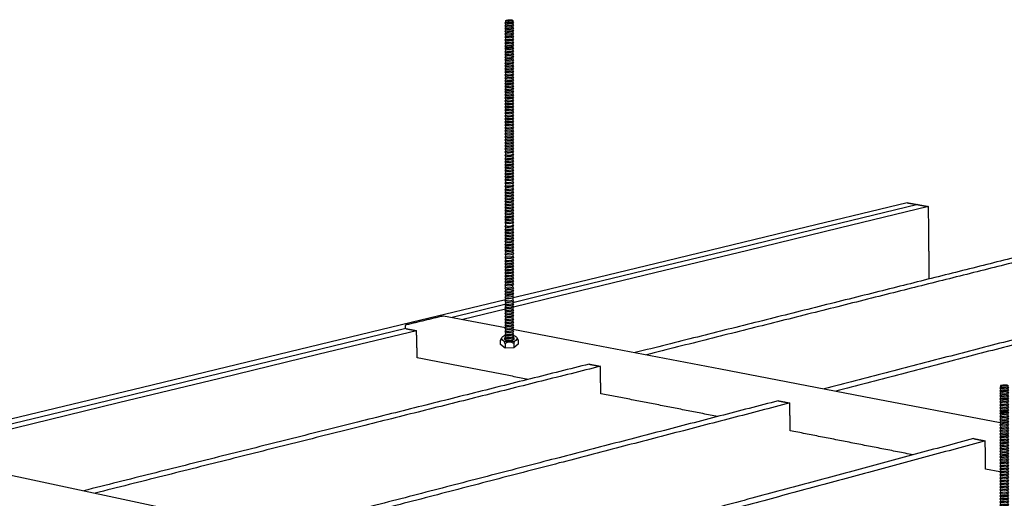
# Model space of a CAD drawing. Header units: millimetres. Extents: x 2538 to 24562, y 4449 to 23795.
# Tile 175 of 256: x 22431 to 22906, y 6808 to 7038. Entities that reach past the tile are written whole.
import ezdxf

# ---------------------------------------------------------------- set-up
doc = ezdxf.new("R2010")
doc.units = ezdxf.units.MM
doc.layers.add('_HD_tornillo', color=30, linetype='Continuous')
doc.layers.add('Make2D$Visible$Curves', color=7, linetype='Continuous', true_color=0x000000)

# ---------------------------------------------------------------- blocks, each defined once
blk = doc.blocks.new('varilla roscada ISO')
for p, q in [((1059.91, -963.58), (1059.82, -963.69)), ((1059.82, -963.69), (1059.91, -963.79)), ((1059.91, -963.9), (1059.82, -964.02)), ((1059.82, -964.02), (1059.91, -964.11)), ((1059.91, -963.45), (1059.91, -963.58)), ((1059.91, -963.78), (1059.91, -963.9)), ((1059.91, -964.1), (1059.91, -964.22)), ((1060.76, -963.39), (1060.76, -963.52)), ((1060.76, -963.42), (1060.76, -963.55)), ((1060.76, -963.54), (1060.83, -963.67)), ((1060.76, -963.76), (1060.83, -963.67)), ((1060.76, -963.74), (1060.76, -963.87)), ((1060.76, -963.87), (1060.83, -963.99)), ((1060.76, -964.08), (1060.83, -963.99)), ((1060.76, -964.07), (1060.76, -964.19)), ((1059.91, -964.22), (1059.82, -964.34)), ((1059.82, -964.34), (1059.91, -964.44)), ((1059.91, -964.55), (1059.82, -964.66)), ((1059.82, -964.66), (1059.91, -964.76)), ((1059.91, -964.87), (1059.82, -964.98)), ((1059.82, -964.98), (1059.91, -965.08)), ((1059.91, -965.19), (1059.82, -965.31)), ((1059.82, -965.31), (1059.91, -965.4)), ((1059.91, -964.42), (1059.91, -964.55)), ((1059.91, -964.74), (1059.91, -964.87)), ((1059.91, -965.08), (1059.91, -965.19)), ((1060.76, -964.19), (1060.83, -964.32)), ((1060.76, -964.4), (1060.83, -964.32)), ((1060.76, -964.39), (1060.76, -964.51)), ((1060.76, -964.51), (1060.83, -964.64)), ((1060.76, -964.73), (1060.83, -964.64)), ((1060.76, -964.71), (1060.76, -964.84)), ((1060.76, -964.83), (1060.83, -964.96)), ((1060.76, -965.05), (1060.83, -964.96)), ((1060.76, -965.05), (1060.76, -965.16)), ((1060.76, -965.16), (1060.83, -965.28)), ((1060.76, -965.37), (1060.83, -965.28)), ((1059.91, -965.55), (1059.82, -965.67)), ((1059.82, -965.67), (1059.91, -965.76)), ((1059.82, -965.67), (1059.91, -965.76)), ((1059.91, -965.89), (1059.82, -966)), ((1059.82, -966), (1059.91, -966.1)), ((1059.91, -966.22), (1059.82, -966.34)), ((1059.82, -966.34), (1059.91, -966.44)), ((1059.91, -965.4), (1059.91, -965.55)), ((1059.91, -965.76), (1059.91, -965.89)), ((1059.91, -966.1), (1059.91, -966.22)), ((1059.91, -966.44), (1059.91, -966.55)), ((1060.76, -965.37), (1060.76, -965.52)), ((1060.76, -965.52), (1060.83, -965.64)), ((1060.76, -965.73), (1060.83, -965.64)), ((1060.76, -965.73), (1060.83, -965.64)), ((1060.76, -965.73), (1060.76, -965.85)), ((1060.76, -965.85), (1060.83, -965.98)), ((1060.76, -966.07), (1060.83, -965.98)), ((1060.76, -966.07), (1060.76, -966.19)), ((1060.76, -966.19), (1060.83, -966.32)), ((1060.76, -966.4), (1060.83, -966.32)), ((1060.76, -966.4), (1060.76, -966.51)), ((1059.91, -966.55), (1059.82, -966.66)), ((1059.82, -966.66), (1059.91, -966.76)), ((1059.91, -966.91), (1059.82, -967.02)), ((1059.82, -967.02), (1059.91, -967.12)), ((1059.82, -967.02), (1059.91, -967.12)), ((1059.91, -967.24), (1059.82, -967.36)), ((1059.82, -967.36), (1059.91, -967.46)), ((1059.91, -967.58), (1059.82, -967.7)), ((1059.91, -966.76), (1059.91, -966.91)), ((1059.91, -967.12), (1059.91, -967.24)), ((1059.91, -967.46), (1059.91, -967.58)), ((1060.76, -966.51), (1060.83, -966.64)), ((1060.76, -966.73), (1060.83, -966.64)), ((1060.76, -966.73), (1060.76, -966.87)), ((1060.76, -966.87), (1060.83, -967)), ((1060.76, -967.09), (1060.83, -967)), ((1060.76, -967.09), (1060.83, -967)), ((1060.76, -967.09), (1060.76, -967.21)), ((1060.76, -967.21), (1060.83, -967.33)), ((1060.76, -967.42), (1060.83, -967.33)), ((1060.76, -967.42), (1060.76, -967.55)), ((1060.76, -967.55), (1060.83, -967.67)), ((1059.82, -967.7), (1059.91, -967.79)), ((1059.91, -967.9), (1059.82, -968.02)), ((1059.82, -968.02), (1059.91, -968.11)), ((1059.91, -968.26), (1059.82, -968.38)), ((1059.82, -968.38), (1059.91, -968.48)), ((1059.82, -968.38), (1059.91, -968.48)), ((1059.91, -968.6), (1059.82, -968.71)), ((1059.82, -968.71), (1059.91, -968.81)), ((1059.91, -967.79), (1059.91, -967.9)), ((1059.91, -968.11), (1059.91, -968.26)), ((1059.91, -968.48), (1059.91, -968.6)), ((1060.76, -967.76), (1060.83, -967.67)), ((1060.76, -967.76), (1060.76, -967.87)), ((1060.76, -967.87), (1060.83, -967.99)), ((1060.76, -968.08), (1060.83, -967.99)), ((1060.76, -968.08), (1060.76, -968.23)), ((1060.76, -968.23), (1060.83, -968.35)), ((1060.76, -968.44), (1060.83, -968.35)), ((1060.76, -968.44), (1060.83, -968.35)), ((1060.76, -968.44), (1060.76, -968.57)), ((1060.76, -968.56), (1060.83, -968.69)), ((1060.76, -968.78), (1060.83, -968.69)), ((1059.91, -968.94), (1059.82, -969.05)), ((1059.82, -969.05), (1059.91, -969.15)), ((1059.91, -969.26), (1059.82, -969.37)), ((1059.82, -969.37), (1059.91, -969.47)), ((1059.91, -969.62), (1059.82, -969.73)), ((1059.82, -969.73), (1059.91, -969.83)), ((1059.91, -968.81), (1059.91, -968.94)), ((1059.91, -969.15), (1059.91, -969.26)), ((1059.91, -969.47), (1059.91, -969.62)), ((1059.91, -969.83), (1059.91, -969.94)), ((1060.76, -968.78), (1060.76, -968.9)), ((1060.76, -968.9), (1060.83, -969.03)), ((1060.76, -969.11), (1060.83, -969.03)), ((1060.76, -969.11), (1060.76, -969.22)), ((1060.76, -969.22), (1060.83, -969.35)), ((1060.76, -969.44), (1060.83, -969.35)), ((1060.76, -969.44), (1060.76, -969.59)), ((1060.76, -969.58), (1060.83, -969.71)), ((1060.76, -969.8), (1060.83, -969.71)), ((1060.76, -969.8), (1060.76, -969.91)), ((1059.91, -969.94), (1059.82, -970.06)), ((1059.82, -970.06), (1059.91, -970.16)), ((1059.91, -970.28), (1059.82, -970.39)), ((1059.82, -970.39), (1059.91, -970.49)), ((1059.91, -970.62), (1059.82, -970.73)), ((1059.82, -970.73), (1059.91, -970.83)), ((1059.91, -970.96), (1059.82, -971.07)), ((1059.91, -970.16), (1059.91, -970.28)), ((1059.91, -970.49), (1059.91, -970.62)), ((1059.91, -970.83), (1059.91, -970.96)), ((1060.76, -969.91), (1060.83, -970.04)), ((1060.76, -970.12), (1060.83, -970.04)), ((1060.76, -970.12), (1060.76, -970.25)), ((1060.76, -970.24), (1060.83, -970.37)), ((1060.76, -970.46), (1060.83, -970.37)), ((1060.76, -970.46), (1060.76, -970.58)), ((1060.76, -970.58), (1060.83, -970.71)), ((1060.76, -970.8), (1060.83, -970.71)), ((1060.76, -970.8), (1060.76, -970.93)), ((1060.76, -970.92), (1060.83, -971.05)), ((1059.82, -971.07), (1059.91, -971.17)), ((1059.91, -971.3), (1059.82, -971.41)), ((1059.82, -971.41), (1059.91, -971.51)), ((1059.91, -971.62), (1059.82, -971.74)), ((1059.82, -971.74), (1059.91, -971.83)), ((1059.91, -971.96), (1059.82, -972.07)), ((1059.82, -972.07), (1059.91, -972.17)), ((1059.91, -971.17), (1059.91, -971.3)), ((1059.91, -971.51), (1059.91, -971.62)), ((1059.91, -971.83), (1059.91, -971.96)), ((1060.76, -971.14), (1060.83, -971.05)), ((1060.76, -971.14), (1060.76, -971.26)), ((1060.76, -971.26), (1060.83, -971.39)), ((1060.76, -971.48), (1060.83, -971.39)), ((1060.76, -971.48), (1060.76, -971.59)), ((1060.76, -971.59), (1060.83, -971.71)), ((1060.76, -971.8), (1060.83, -971.71)), ((1060.76, -971.8), (1060.76, -971.92)), ((1060.76, -971.92), (1060.83, -972.05)), ((1060.76, -972.14), (1060.83, -972.05)), ((1060.76, -972.14), (1060.76, -972.26)), ((1059.91, -972.29), (1059.82, -972.41)), ((1059.82, -972.41), (1059.91, -972.51)), ((1059.91, -972.64), (1059.82, -972.75)), ((1059.82, -972.75), (1059.91, -972.85)), ((1059.91, -972.98), (1059.82, -973.1)), ((1059.82, -973.1), (1059.91, -973.19)), ((1059.91, -972.17), (1059.91, -972.29)), ((1059.91, -972.51), (1059.91, -972.64)), ((1059.91, -972.85), (1059.91, -972.98)), ((1059.91, -973.19), (1059.91, -973.33)), ((1060.76, -972.26), (1060.83, -972.39)), ((1060.76, -972.47), (1060.83, -972.39)), ((1060.76, -972.47), (1060.76, -972.6)), ((1060.76, -972.6), (1060.83, -972.73)), ((1060.76, -972.82), (1060.83, -972.73)), ((1060.76, -972.82), (1060.76, -972.95)), ((1060.76, -972.95), (1060.83, -973.07)), ((1060.76, -973.16), (1060.83, -973.07)), ((1060.76, -973.16), (1060.76, -973.29)), ((1060.76, -973.29), (1060.83, -973.42)), ((1059.91, -973.33), (1059.82, -973.44)), ((1059.82, -973.44), (1059.91, -973.54)), ((1059.91, -973.67), (1059.82, -973.79)), ((1059.82, -973.79), (1059.91, -973.88)), ((1059.91, -974.01), (1059.82, -974.13)), ((1059.82, -974.13), (1059.91, -974.23)), ((1059.91, -974.38), (1059.82, -974.49)), ((1059.91, -973.54), (1059.91, -973.67)), ((1059.91, -973.88), (1059.91, -974.01)), ((1059.91, -974.23), (1059.91, -974.38)), ((1060.76, -973.51), (1060.83, -973.42)), ((1060.76, -973.51), (1060.76, -973.64)), ((1060.76, -973.64), (1060.83, -973.76)), ((1060.76, -973.85), (1060.83, -973.76)), ((1060.76, -973.85), (1060.76, -973.98)), ((1060.76, -973.98), (1060.83, -974.1)), ((1060.76, -974.19), (1060.83, -974.1)), ((1060.76, -974.19), (1060.76, -974.34)), ((1060.76, -974.34), (1060.83, -974.47)), ((1059.82, -974.49), (1059.91, -974.59)), ((1059.91, -974.72), (1059.82, -974.84)), ((1059.82, -974.84), (1059.91, -974.94)), ((1059.91, -975.07), (1059.82, -975.18)), ((1059.82, -975.18), (1059.91, -975.28)), ((1059.91, -975.41), (1059.82, -975.53)), ((1059.82, -975.53), (1059.91, -975.62)), ((1059.91, -974.59), (1059.91, -974.72)), ((1059.91, -974.94), (1059.91, -975.07)), ((1059.91, -975.28), (1059.91, -975.41)), ((1060.76, -974.56), (1060.83, -974.47)), ((1060.76, -974.56), (1060.76, -974.69)), ((1060.76, -974.69), (1060.83, -974.82)), ((1060.76, -974.9), (1060.83, -974.82)), ((1060.76, -974.9), (1060.76, -975.03)), ((1060.76, -975.03), (1060.83, -975.16)), ((1060.76, -975.25), (1060.83, -975.16)), ((1060.76, -975.25), (1060.76, -975.38)), ((1060.76, -975.38), (1060.83, -975.5)), ((1060.76, -975.59), (1060.83, -975.5)), ((1060.76, -975.59), (1060.76, -975.76)), ((1059.91, -975.79), (1059.82, -975.91)), ((1059.82, -975.91), (1059.91, -976)), ((1059.91, -976.13), (1059.82, -976.25)), ((1059.82, -976.25), (1059.91, -976.35)), ((1059.91, -976.48), (1059.82, -976.6)), ((1059.82, -976.6), (1059.91, -976.69)), ((1059.91, -975.62), (1059.91, -975.79)), ((1059.91, -976), (1059.91, -976.13)), ((1059.91, -976.35), (1059.91, -976.48)), ((1059.91, -976.69), (1059.91, -976.82)), ((1060.76, -975.76), (1060.83, -975.88)), ((1060.76, -975.97), (1060.83, -975.88)), ((1060.76, -975.97), (1060.76, -976.1)), ((1060.76, -976.1), (1060.83, -976.23)), ((1060.76, -976.31), (1060.83, -976.23)), ((1060.76, -976.31), (1060.76, -976.45)), ((1060.76, -976.45), (1060.83, -976.57)), ((1060.76, -976.66), (1060.83, -976.57)), ((1060.76, -976.66), (1060.76, -976.79)), ((1059.91, -976.82), (1059.82, -976.94)), ((1059.82, -976.94), (1059.91, -977.04)), ((1059.91, -977.17), (1059.82, -977.28)), ((1059.82, -977.28), (1059.91, -977.38)), ((1059.91, -977.53), (1059.82, -977.65)), ((1059.82, -977.65), (1059.91, -977.74)), ((1059.91, -977.88), (1059.82, -977.99)), ((1059.91, -977.04), (1059.91, -977.17)), ((1059.91, -977.38), (1059.91, -977.53)), ((1059.91, -977.74), (1059.91, -977.88)), ((1060.76, -976.79), (1060.83, -976.91)), ((1060.76, -977), (1060.83, -976.91)), ((1060.76, -977), (1060.76, -977.13)), ((1060.76, -977.13), (1060.83, -977.26)), ((1060.76, -977.35), (1060.83, -977.26)), ((1060.76, -977.35), (1060.76, -977.5)), ((1060.76, -977.5), (1060.83, -977.62)), ((1060.76, -977.71), (1060.83, -977.62)), ((1060.76, -977.71), (1060.76, -977.84)), ((1060.76, -977.84), (1060.83, -977.97)), ((1059.82, -977.99), (1059.91, -978.09)), ((1059.91, -978.22), (1059.82, -978.34)), ((1059.82, -978.34), (1059.91, -978.43)), ((1059.91, -978.56), (1059.82, -978.68)), ((1059.82, -978.68), (1059.91, -978.78)), ((1059.91, -978.95), (1059.82, -979.07)), ((1059.91, -978.09), (1059.91, -978.22)), ((1059.91, -978.43), (1059.91, -978.56)), ((1059.91, -978.78), (1059.91, -978.95)), ((1060.76, -978.06), (1060.83, -977.97)), ((1060.76, -978.06), (1060.76, -978.19)), ((1060.76, -978.19), (1060.83, -978.31)), ((1060.76, -978.4), (1060.83, -978.31)), ((1060.76, -978.4), (1060.76, -978.53)), ((1060.76, -978.53), (1060.83, -978.66)), ((1060.76, -978.74), (1060.83, -978.66)), ((1060.76, -978.74), (1060.76, -978.92)), ((1060.76, -978.92), (1060.83, -979.04)), ((1059.82, -979.07), (1059.91, -979.16)), ((1059.91, -979.33), (1059.82, -979.45)), ((1059.82, -979.45), (1059.91, -979.54)), ((1059.91, -979.67), (1059.82, -979.79)), ((1059.82, -979.79), (1059.91, -979.89)), ((1059.91, -980.02), (1059.82, -980.14)), ((1059.82, -980.14), (1059.91, -980.23)), ((1059.91, -979.16), (1059.91, -979.33)), ((1059.91, -979.54), (1059.91, -979.67)), ((1059.91, -979.89), (1059.91, -980.02)), ((1060.76, -979.13), (1060.83, -979.04)), ((1060.76, -979.13), (1060.76, -979.3)), ((1060.76, -979.3), (1060.83, -979.42)), ((1060.76, -979.51), (1060.83, -979.42)), ((1060.76, -979.51), (1060.76, -979.64)), ((1060.76, -979.64), (1060.83, -979.77)), ((1060.76, -979.85), (1060.83, -979.77)), ((1060.76, -979.85), (1060.76, -979.99)), ((1060.76, -979.99), (1060.83, -980.11)), ((1060.76, -980.2), (1060.83, -980.11)), ((1059.91, -980.36), (1059.82, -980.48)), ((1059.82, -980.48), (1059.91, -980.58)), ((1059.91, -980.71), (1059.82, -980.82)), ((1059.82, -980.82), (1059.91, -980.92)), ((1059.91, -981.07), (1059.82, -981.19)), ((1059.82, -981.19), (1059.91, -981.28)), ((1059.91, -980.23), (1059.91, -980.36)), ((1059.91, -980.58), (1059.91, -980.71)), ((1059.91, -980.92), (1059.91, -981.07)), ((1059.91, -981.28), (1059.91, -981.42)), ((1060.76, -980.2), (1060.76, -980.33)), ((1060.76, -980.33), (1060.83, -980.45)), ((1060.76, -980.54), (1060.83, -980.45)), ((1060.76, -980.54), (1060.76, -980.67)), ((1060.76, -980.67), (1060.83, -980.8)), ((1060.76, -980.89), (1060.83, -980.8)), ((1060.76, -980.89), (1060.76, -981.04)), ((1060.76, -981.04), (1060.83, -981.16)), ((1060.76, -981.25), (1060.83, -981.16)), ((1060.76, -981.25), (1060.76, -981.38)), ((1059.91, -981.42), (1059.82, -981.53)), ((1059.82, -981.53), (1059.91, -981.63)), ((1059.91, -981.76), (1059.82, -981.88)), ((1059.82, -981.88), (1059.91, -981.97)), ((1059.91, -982.14), (1059.82, -982.25)), ((1059.82, -982.25), (1059.91, -982.35)), ((1059.91, -981.63), (1059.91, -981.76)), ((1059.91, -981.97), (1059.91, -982.14)), ((1059.91, -982.35), (1059.91, -982.54)), ((1060.76, -981.38), (1060.83, -981.51)), ((1060.76, -981.6), (1060.83, -981.51)), ((1060.76, -981.6), (1060.76, -981.73)), ((1060.76, -981.73), (1060.83, -981.85)), ((1060.76, -981.94), (1060.83, -981.85)), ((1060.76, -981.94), (1060.76, -982.1)), ((1060.76, -982.1), (1060.83, -982.23)), ((1060.76, -982.32), (1060.83, -982.23)), ((1060.76, -982.32), (1060.76, -982.51)), ((1059.91, -982.54), (1059.82, -982.66)), ((1059.82, -982.66), (1059.91, -982.75)), ((1059.91, -982.92), (1059.82, -983.04)), ((1059.82, -983.04), (1059.91, -983.13)), ((1059.91, -983.26), (1059.82, -983.38)), ((1059.82, -983.38), (1059.91, -983.48)), ((1059.91, -982.75), (1059.91, -982.92)), ((1059.91, -983.13), (1059.91, -983.26)), ((1059.91, -983.48), (1059.91, -983.61)), ((1060.76, -982.51), (1060.83, -982.63)), ((1060.76, -982.72), (1060.83, -982.63)), ((1060.76, -982.72), (1060.76, -982.89)), ((1060.76, -982.89), (1060.83, -983.01)), ((1060.76, -983.1), (1060.83, -983.01)), ((1060.76, -983.1), (1060.76, -983.23)), ((1060.76, -983.23), (1060.83, -983.36)), ((1060.76, -983.44), (1060.83, -983.36)), ((1060.76, -983.44), (1060.76, -983.58)), ((1060.76, -983.58), (1060.83, -983.7)), ((1059.91, -983.61), (1059.82, -983.73)), ((1059.82, -983.73), (1059.91, -983.82)), ((1059.91, -983.95), (1059.82, -984.07)), ((1059.82, -984.07), (1059.91, -984.17)), ((1059.91, -984.3), (1059.82, -984.41)), ((1059.82, -984.41), (1059.91, -984.51)), ((1059.91, -984.66), (1059.82, -984.78)), ((1059.91, -983.82), (1059.91, -983.95)), ((1059.91, -984.17), (1059.91, -984.3)), ((1059.91, -984.51), (1059.91, -984.66)), ((1060.76, -983.79), (1060.83, -983.7)), ((1060.76, -983.79), (1060.76, -983.92)), ((1060.76, -983.92), (1060.83, -984.05)), ((1060.76, -984.13), (1060.83, -984.05)), ((1060.76, -984.13), (1060.76, -984.26)), ((1060.76, -984.26), (1060.83, -984.39)), ((1060.76, -984.48), (1060.83, -984.39)), ((1060.76, -984.48), (1060.76, -984.63)), ((1060.76, -984.63), (1060.83, -984.75)), ((1059.82, -984.78), (1059.91, -984.87)), ((1059.91, -985.01), (1059.82, -985.12)), ((1059.82, -985.12), (1059.91, -985.22)), ((1059.91, -985.35), (1059.82, -985.47)), ((1059.82, -985.47), (1059.91, -985.56)), ((1059.91, -985.69), (1059.82, -985.81)), ((1059.82, -985.81), (1059.91, -985.91)), ((1059.91, -984.87), (1059.91, -985.01)), ((1059.91, -985.22), (1059.91, -985.35)), ((1059.91, -985.56), (1059.91, -985.69)), ((1060.76, -984.84), (1060.83, -984.75)), ((1060.76, -984.84), (1060.76, -984.97)), ((1060.76, -984.97), (1060.83, -985.1)), ((1060.76, -985.19), (1060.83, -985.1)), ((1060.76, -985.19), (1060.76, -985.32)), ((1060.76, -985.32), (1060.83, -985.44)), ((1060.76, -985.53), (1060.83, -985.44)), ((1060.76, -985.53), (1060.76, -985.66)), ((1060.76, -985.66), (1060.83, -985.79)), ((1060.76, -985.87), (1060.83, -985.79)), ((1060.76, -985.87), (1060.76, -986.03)), ((1059.91, -986.06), (1059.82, -986.18)), ((1059.82, -986.18), (1059.91, -986.27)), ((1059.91, -986.4), (1059.82, -986.52)), ((1059.82, -986.52), (1059.91, -986.62)), ((1059.91, -986.75), (1059.82, -986.86)), ((1059.82, -986.86), (1059.91, -986.96)), ((1059.91, -985.91), (1059.91, -986.06)), ((1059.91, -986.27), (1059.91, -986.4)), ((1059.91, -986.62), (1059.91, -986.75)), ((1059.91, -986.96), (1059.91, -987.19)), ((1060.76, -986.03), (1060.83, -986.15)), ((1060.76, -986.24), (1060.83, -986.15)), ((1060.76, -986.24), (1060.76, -986.37)), ((1060.76, -986.37), (1060.83, -986.5)), ((1060.76, -986.58), (1060.83, -986.5)), ((1060.76, -986.58), (1060.76, -986.71)), ((1060.76, -986.71), (1060.83, -986.84)), ((1060.76, -986.93), (1060.83, -986.84)), ((1060.76, -986.93), (1060.76, -987.15)), ((1059.91, -987.19), (1059.82, -987.3)), ((1059.82, -987.3), (1059.91, -987.4)), ((1059.91, -987.57), (1059.82, -987.68)), ((1059.82, -987.68), (1059.91, -987.78)), ((1059.91, -987.91), (1059.82, -988.02)), ((1059.82, -988.02), (1059.91, -988.12)), ((1059.91, -987.4), (1059.91, -987.57)), ((1059.91, -987.78), (1059.91, -987.91)), ((1059.91, -988.12), (1059.91, -988.25)), ((1060.76, -987.15), (1060.83, -987.28)), ((1060.76, -987.37), (1060.83, -987.28)), ((1060.76, -987.37), (1060.76, -987.53)), ((1060.76, -987.53), (1060.83, -987.66)), ((1060.76, -987.75), (1060.83, -987.66)), ((1060.76, -987.75), (1060.76, -987.88)), ((1060.76, -987.87), (1060.83, -988)), ((1060.76, -988.09), (1060.83, -988)), ((1060.76, -988.09), (1060.76, -988.22)), ((1059.91, -988.25), (1059.82, -988.37)), ((1059.82, -988.37), (1059.91, -988.47)), ((1059.91, -988.6), (1059.82, -988.71)), ((1059.82, -988.71), (1059.91, -988.81)), ((1059.91, -988.94), (1059.82, -989.06)), ((1059.82, -989.06), (1059.91, -989.15)), ((1059.91, -988.47), (1059.91, -988.6)), ((1059.91, -988.81), (1059.91, -988.94)), ((1059.91, -989.15), (1059.91, -989.31)), ((1060.76, -988.22), (1060.83, -988.35)), ((1060.76, -988.43), (1060.83, -988.35)), ((1060.76, -988.43), (1060.76, -988.56)), ((1060.76, -988.56), (1060.83, -988.69)), ((1060.76, -988.78), (1060.83, -988.69)), ((1060.76, -988.78), (1060.76, -988.91)), ((1060.76, -988.91), (1060.83, -989.03)), ((1060.76, -989.12), (1060.83, -989.03)), ((1060.76, -989.12), (1060.76, -989.27)), ((1060.76, -989.27), (1060.83, -989.4)), ((1059.91, -989.31), (1059.82, -989.42)), ((1059.82, -989.42), (1059.91, -989.52)), ((1059.91, -989.65), (1059.82, -989.77)), ((1059.82, -989.77), (1059.91, -989.87)), ((1059.91, -990), (1059.82, -990.11)), ((1059.82, -990.11), (1059.91, -990.21)), ((1059.91, -990.34), (1059.82, -990.49)), ((1059.91, -989.52), (1059.91, -989.65)), ((1059.91, -989.87), (1059.91, -990)), ((1059.91, -990.21), (1059.91, -990.34)), ((1060.76, -989.49), (1060.83, -989.4)), ((1060.76, -989.49), (1060.76, -989.62)), ((1060.76, -989.62), (1060.83, -989.74)), ((1060.76, -989.83), (1060.83, -989.74)), ((1060.76, -989.83), (1060.76, -989.96)), ((1060.76, -989.96), (1060.83, -990.09)), ((1060.76, -990.18), (1060.83, -990.09)), ((1060.76, -990.18), (1060.76, -990.31)), ((1060.76, -990.3), (1060.83, -990.47)), ((1059.82, -990.49), (1059.91, -990.59)), ((1059.91, -990.78), (1059.82, -990.92)), ((1059.82, -990.92), (1059.91, -991.02)), ((1059.91, -991.18), (1059.82, -991.3)), ((1059.82, -991.3), (1059.91, -991.4)), ((1059.91, -991.53), (1059.82, -991.64)), ((1059.91, -990.59), (1059.91, -990.78)), ((1059.91, -991.02), (1059.91, -991.18)), ((1059.91, -991.4), (1059.91, -991.53)), ((1060.76, -990.56), (1060.83, -990.47)), ((1060.76, -990.56), (1060.76, -990.74)), ((1060.76, -990.74), (1060.83, -990.9)), ((1060.76, -990.98), (1060.83, -990.9)), ((1060.76, -990.98), (1060.76, -991.15)), ((1060.76, -991.15), (1060.83, -991.28)), ((1060.76, -991.36), (1060.83, -991.28)), ((1060.76, -991.36), (1060.76, -991.49)), ((1060.76, -991.49), (1060.83, -991.62)), ((1059.82, -991.64), (1059.91, -991.74)), ((1059.91, -991.87), (1059.82, -991.99)), ((1059.82, -991.99), (1059.91, -992.09)), ((1059.91, -992.22), (1059.82, -992.33)), ((1059.82, -992.33), (1059.91, -992.43)), ((1059.91, -992.56), (1059.82, -992.68)), ((1059.82, -992.68), (1059.91, -992.77)), ((1059.91, -991.74), (1059.91, -991.87)), ((1059.91, -992.09), (1059.91, -992.22)), ((1059.91, -992.43), (1059.91, -992.56)), ((1060.76, -991.71), (1060.83, -991.62)), ((1060.76, -991.71), (1060.76, -991.84)), ((1060.76, -991.84), (1060.83, -991.97)), ((1060.76, -992.05), (1060.83, -991.97)), ((1060.76, -992.05), (1060.76, -992.18)), ((1060.76, -992.18), (1060.83, -992.31)), ((1060.76, -992.4), (1060.83, -992.31)), ((1060.76, -992.4), (1060.76, -992.53)), ((1060.76, -992.53), (1060.83, -992.65)), ((1060.76, -992.74), (1060.83, -992.65)), ((1059.91, -992.92), (1059.82, -993.04)), ((1059.82, -993.04), (1059.91, -993.14)), ((1059.91, -993.27), (1059.82, -993.39)), ((1059.82, -993.39), (1059.91, -993.48)), ((1059.91, -993.61), (1059.82, -993.73)), ((1059.82, -993.73), (1059.91, -993.83)), ((1059.91, -992.77), (1059.91, -992.92)), ((1059.91, -993.14), (1059.91, -993.27)), ((1059.91, -993.48), (1059.91, -993.61)), ((1059.91, -993.83), (1059.91, -993.96)), ((1060.76, -992.74), (1060.76, -992.89)), ((1060.76, -992.89), (1060.83, -993.02)), ((1060.76, -993.1), (1060.83, -993.02)), ((1060.76, -993.1), (1060.76, -993.24)), ((1060.76, -993.24), (1060.83, -993.36)), ((1060.76, -993.45), (1060.83, -993.36)), ((1060.76, -993.45), (1060.76, -993.58)), ((1060.76, -993.58), (1060.83, -993.71)), ((1060.76, -993.79), (1060.83, -993.71)), ((1060.76, -993.79), (1060.76, -993.92)), ((1059.91, -993.96), (1059.82, -994.09)), ((1059.82, -994.09), (1059.91, -994.18)), ((1059.91, -994.36), (1059.82, -994.5)), ((1059.82, -994.5), (1059.91, -994.6)), ((1059.91, -994.73), (1059.82, -994.85)), ((1059.82, -994.85), (1059.91, -994.95)), ((1059.91, -994.36), (1059.91, -994.18)), ((1059.91, -994.6), (1059.91, -994.73)), ((1059.91, -994.95), (1059.91, -995.08)), ((1060.76, -993.92), (1060.83, -994.06)), ((1060.76, -994.15), (1060.83, -994.06)), ((1060.76, -994.33), (1060.76, -994.15)), ((1060.76, -994.33), (1060.83, -994.48)), ((1060.76, -994.57), (1060.83, -994.48)), ((1060.76, -994.57), (1060.76, -994.7)), ((1060.76, -994.7), (1060.83, -994.83)), ((1060.76, -994.91), (1060.83, -994.83)), ((1060.76, -994.91), (1060.76, -995.04)), ((1059.91, -995.08), (1059.82, -995.19)), ((1059.82, -995.19), (1059.91, -995.29)), ((1059.91, -995.42), (1059.82, -995.57)), ((1059.82, -995.57), (1059.91, -995.67)), ((1059.91, -995.86), (1059.82, -996)), ((1059.82, -996), (1059.91, -996.1)), ((1059.91, -995.29), (1059.91, -995.42)), ((1059.91, -995.67), (1059.91, -995.86)), ((1059.91, -996.1), (1059.91, -996.27)), ((1060.76, -995.04), (1060.83, -995.17)), ((1060.76, -995.26), (1060.83, -995.17)), ((1060.76, -995.26), (1060.76, -995.39)), ((1060.76, -995.39), (1060.83, -995.55)), ((1060.76, -995.64), (1060.83, -995.55)), ((1060.76, -995.64), (1060.76, -995.83)), ((1060.76, -995.82), (1060.83, -995.98)), ((1060.76, -996.07), (1060.83, -995.98)), ((1060.76, -996.07), (1060.76, -996.23)), ((1059.91, -996.27), (1059.82, -996.38)), ((1059.82, -996.38), (1059.91, -996.48)), ((1059.91, -996.61), (1059.82, -996.73)), ((1059.82, -996.73), (1059.91, -996.82)), ((1059.91, -996.96), (1059.82, -997.07)), ((1059.82, -997.07), (1059.91, -997.17)), ((1059.91, -996.48), (1059.91, -996.61)), ((1059.91, -996.82), (1059.91, -996.96)), ((1059.91, -997.17), (1059.91, -997.3)), ((1060.76, -996.23), (1060.83, -996.36)), ((1060.76, -996.45), (1060.83, -996.36)), ((1060.76, -996.45), (1060.76, -996.58)), ((1060.76, -996.58), (1060.83, -996.7)), ((1060.76, -996.79), (1060.83, -996.7)), ((1060.76, -996.79), (1060.76, -996.92)), ((1060.76, -996.92), (1060.83, -997.05)), ((1060.76, -997.14), (1060.83, -997.05)), ((1060.76, -997.14), (1060.76, -997.27)), ((1060.76, -997.27), (1060.83, -997.39)), ((1059.91, -997.3), (1059.82, -997.42)), ((1059.82, -997.42), (1059.91, -997.51)), ((1059.91, -997.64), (1059.82, -997.76)), ((1059.82, -997.76), (1059.91, -997.86)), ((1059.91, -998.01), (1059.82, -998.12)), ((1059.82, -998.12), (1059.91, -998.22)), ((1059.91, -998.35), (1059.82, -998.47)), ((1059.91, -997.51), (1059.91, -997.64)), ((1059.91, -997.86), (1059.91, -998.01)), ((1059.91, -998.22), (1059.91, -998.35)), ((1060.76, -997.48), (1060.83, -997.39)), ((1060.76, -997.48), (1060.76, -997.61)), ((1060.76, -997.61), (1060.83, -997.73)), ((1060.76, -997.82), (1060.83, -997.73)), ((1060.76, -997.82), (1060.76, -997.97)), ((1060.76, -997.97), (1060.83, -998.1)), ((1060.76, -998.19), (1060.83, -998.1)), ((1060.76, -998.19), (1060.76, -998.32)), ((1060.76, -998.32), (1060.83, -998.45)), ((1059.82, -998.47), (1059.91, -998.57)), ((1059.91, -998.7), (1059.82, -998.81)), ((1059.82, -998.81), (1059.91, -998.91)), ((1059.91, -999.04), (1059.82, -999.16)), ((1059.82, -999.16), (1059.91, -999.25)), ((1059.91, -999.39), (1059.82, -999.51)), ((1059.82, -999.51), (1059.91, -999.61)), ((1059.91, -998.57), (1059.91, -998.7)), ((1059.91, -998.91), (1059.91, -999.04)), ((1059.91, -999.25), (1059.91, -999.39)), ((1060.76, -998.53), (1060.83, -998.45)), ((1060.76, -998.53), (1060.76, -998.66)), ((1060.76, -998.66), (1060.83, -998.79)), ((1060.76, -998.88), (1060.83, -998.79)), ((1060.76, -998.88), (1060.76, -999.01)), ((1060.76, -999.01), (1060.83, -999.13)), ((1060.76, -999.22), (1060.83, -999.13)), ((1060.76, -999.22), (1060.76, -999.36)), ((1060.76, -999.36), (1060.83, -999.49)), ((1060.76, -999.57), (1060.83, -999.49)), ((1060.76, -999.57), (1060.76, -999.73)), ((1059.33, -1000.5), (1059.5, -1000.21)), ((1059.34, -1001.01), (1059.33, -1000.5)), ((1059.91, -999.76), (1059.82, -999.88)), ((1059.82, -999.88), (1059.91, -999.97)), ((1059.91, -1000.11), (1059.82, -1000.22)), ((1059.82, -1000.22), (1059.91, -1000.32)), ((1059.91, -1000.45), (1059.88, -1000.49)), ((1059.91, -999.61), (1059.91, -999.76)), ((1059.91, -999.97), (1059.91, -1000.11)), ((1059.91, -1000.32), (1059.91, -1000.45)), ((1060.76, -999.73), (1060.83, -999.85)), ((1060.76, -999.94), (1060.83, -999.85)), ((1060.76, -999.94), (1060.76, -1000.07)), ((1060.76, -1000.07), (1060.83, -1000.2)), ((1060.76, -1000.29), (1060.83, -1000.2)), ((1060.76, -1000.29), (1060.76, -1000.42)), ((1060.76, -1000.42), (1060.8, -1000.49)), ((1061.38, -1000.47), (1061.21, -1000.19)), ((1061.38, -1000.47), (1061.39, -1000.98)), ((1059.86, -1001.43), (1059.34, -1001.01)), ((1059.85, -1000.92), (1059.86, -1001.43)), ((1060.88, -1001.42), (1059.86, -1001.43)), ((1060.88, -1000.91), (1060.88, -1001.42)), ((1061.39, -1000.98), (1060.88, -1001.42))]:
    blk.add_line(p, q)
for points in [[(1060.77, -999.93, -0.050174), (1060.98, -1000.01, -0.103273), (1061.19, -1000.16, -0.179504), (1061.24, -1000.3, -0.179504), (1061.19, -1000.45, -0.103273), (1060.99, -1000.61, -0.06305), (1060.72, -1000.7, -0.049252), (1060.36, -1000.74, -0.049252), (1060, -1000.71, -0.06305), (1059.73, -1000.63, -0.103273), (1059.53, -1000.47, -0.179504), (1059.47, -1000.33, -0.179504), (1059.52, -1000.18, -0.103273), (1059.73, -1000.02, -0.040066), (1059.89, -999.96)], [(1060.79, -1000.13, -0.054589), (1060.85, -1000.2, -0.152216), (1060.89, -1000.31, -0.152216), (1060.86, -1000.43, -0.106943), (1060.73, -1000.54, -0.074343), (1060.57, -1000.61, -0.060974), (1060.35, -1000.64, -0.060974), (1060.13, -1000.62, -0.074343), (1059.97, -1000.55, -0.106943), (1059.84, -1000.44, -0.152216), (1059.81, -1000.33, -0.124765), (1059.83, -1000.23, -0.124765)]]:
    blk.add_lwpolyline(points, format="xyb")
for centre, radius, start, end in [((1060.3, -962.69), 1.11, 244.4352, 298.2918), ((1060.3, -963.01), 1.11, 244.4352, 298.2918), ((1060.29, -962.5), 1.15, 250.3854, 294.0751), ((1060.29, -962.82), 1.15, 250.3854, 294.0751), ((1060.3, -963.33), 1.11, 244.4352, 298.2918), ((1060.3, -963.66), 1.11, 244.4352, 298.2918), ((1060.3, -963.98), 1.11, 244.4352, 298.2918), ((1060.3, -964.3), 1.11, 244.4352, 298.2918), ((1060.29, -963.14), 1.15, 250.3854, 294.0751), ((1060.29, -963.47), 1.15, 250.3854, 294.0751), ((1060.29, -963.79), 1.15, 250.3854, 294.0751), ((1060.29, -964.11), 1.15, 250.3854, 294.0751), ((1060.3, -964.66), 1.11, 244.4352, 298.2918), ((1060.3, -965), 1.11, 244.4352, 298.2918), ((1060.3, -965.33), 1.11, 244.4352, 298.2918), ((1060.29, -964.47), 1.15, 250.3854, 294.0751), ((1060.29, -964.81), 1.15, 250.3854, 294.0751), ((1060.29, -965.14), 1.15, 250.3854, 294.0751), ((1060.29, -965.36), 1.15, 250.3854, 294.0751), ((1060.3, -965.66), 1.11, 244.4352, 298.2918), ((1060.3, -966.02), 1.11, 244.4352, 298.2918), ((1060.3, -966.35), 1.11, 244.4352, 298.2918), ((1060.29, -965.47), 1.15, 250.3854, 294.0751), ((1060.29, -965.83), 1.15, 250.3854, 294.0751), ((1060.29, -966.16), 1.15, 250.3854, 294.0751), ((1060.29, -966.5), 1.15, 250.3854, 294.0751), ((1060.3, -966.69), 1.11, 244.4352, 298.2918), ((1060.3, -967.01), 1.11, 244.4352, 298.2918), ((1060.3, -967.37), 1.11, 244.4352, 298.2918), ((1060.3, -967.71), 1.11, 244.4352, 298.2918), ((1060.29, -966.82), 1.15, 250.3854, 294.0751), ((1060.29, -967.18), 1.15, 250.3854, 294.0751), ((1060.29, -967.52), 1.15, 250.3854, 294.0751), ((1060.3, -968.05), 1.11, 244.4352, 298.2918), ((1060.3, -968.37), 1.11, 244.4352, 298.2918), ((1060.3, -968.73), 1.11, 244.4352, 298.2918), ((1060.29, -967.86), 1.15, 250.3854, 294.0751), ((1060.29, -968.18), 1.15, 250.3854, 294.0751), ((1060.29, -968.54), 1.15, 250.3854, 294.0751), ((1060.3, -969.05), 1.11, 244.4352, 298.2918), ((1060.3, -969.39), 1.11, 244.4352, 298.2918), ((1060.3, -969.73), 1.11, 244.4352, 298.2918), ((1060.29, -968.86), 1.15, 250.3854, 294.0751), ((1060.29, -969.2), 1.15, 250.3854, 294.0751), ((1060.29, -969.54), 1.15, 250.3854, 294.0751), ((1060.29, -969.88), 1.15, 250.3854, 294.0751), ((1060.3, -970.07), 1.11, 244.4352, 298.2918), ((1060.3, -970.41), 1.11, 244.4352, 298.2918), ((1060.3, -970.73), 1.11, 244.4352, 298.2918), ((1060.3, -971.07), 1.11, 244.4352, 298.2918), ((1060.29, -970.22), 1.15, 250.3854, 294.0751), ((1060.29, -970.54), 1.15, 250.3854, 294.0751), ((1060.29, -970.88), 1.15, 250.3854, 294.0751), ((1060.3, -971.4), 1.11, 244.4352, 298.2918), ((1060.3, -971.75), 1.11, 244.4352, 298.2918), ((1060.3, -972.09), 1.11, 244.4352, 298.2918), ((1060.29, -971.21), 1.15, 250.3854, 294.0751), ((1060.29, -971.56), 1.15, 250.3854, 294.0751), ((1060.29, -971.9), 1.15, 250.3854, 294.0751), ((1060.29, -972.25), 1.15, 250.3854, 294.0751), ((1060.3, -972.44), 1.11, 244.4352, 298.2918), ((1060.3, -972.78), 1.11, 244.4352, 298.2918), ((1060.3, -973.12), 1.11, 244.4352, 298.2918), ((1060.29, -972.59), 1.15, 250.3854, 294.0751), ((1060.29, -972.93), 1.15, 250.3854, 294.0751), ((1060.29, -973.3), 1.15, 250.3854, 294.0751), ((1060.3, -973.49), 1.11, 244.4352, 298.2918), ((1060.3, -973.83), 1.11, 244.4352, 298.2918), ((1060.3, -974.18), 1.11, 244.4352, 298.2918), ((1060.3, -974.52), 1.11, 244.4352, 298.2918), ((1060.29, -973.64), 1.15, 250.3854, 294.0751), ((1060.29, -973.99), 1.15, 250.3854, 294.0751), ((1060.29, -974.33), 1.15, 250.3854, 294.0751), ((1060.3, -974.9), 1.11, 244.4352, 298.2918), ((1060.3, -975.24), 1.11, 244.4352, 298.2918), ((1060.3, -975.59), 1.11, 244.4352, 298.2918), ((1060.29, -974.71), 1.15, 250.3854, 294.0751), ((1060.29, -975.05), 1.15, 250.3854, 294.0751), ((1060.29, -975.4), 1.15, 250.3854, 294.0751), ((1060.3, -975.93), 1.11, 244.4352, 298.2918), ((1060.3, -976.28), 1.11, 244.4352, 298.2918), ((1060.3, -976.64), 1.11, 244.4352, 298.2918), ((1060.29, -975.74), 1.15, 250.3854, 294.0751), ((1060.29, -976.09), 1.15, 250.3854, 294.0751), ((1060.29, -976.45), 1.15, 250.3854, 294.0751), ((1060.29, -976.8), 1.15, 250.3854, 294.0751), ((1060.3, -976.99), 1.11, 244.4352, 298.2918), ((1060.3, -977.33), 1.11, 244.4352, 298.2918), ((1060.3, -977.67), 1.11, 244.4352, 298.2918), ((1060.29, -977.14), 1.15, 250.3854, 294.0751), ((1060.29, -977.48), 1.15, 250.3854, 294.0751), ((1060.29, -977.87), 1.15, 250.3854, 294.0751), ((1060.3, -978.06), 1.11, 244.4352, 298.2918), ((1060.3, -978.44), 1.11, 244.4352, 298.2918), ((1060.3, -978.78), 1.11, 244.4352, 298.2918), ((1060.3, -979.13), 1.11, 244.4352, 298.2918), ((1060.29, -978.25), 1.15, 250.3854, 294.0751), ((1060.29, -978.59), 1.15, 250.3854, 294.0751), ((1060.29, -978.94), 1.15, 250.3854, 294.0751), ((1060.3, -979.47), 1.11, 244.4352, 298.2918), ((1060.3, -979.82), 1.11, 244.4352, 298.2918), ((1060.3, -980.18), 1.11, 244.4352, 298.2918), ((1060.29, -979.28), 1.15, 250.3854, 294.0751), ((1060.29, -979.63), 1.15, 250.3854, 294.0751), ((1060.29, -979.99), 1.15, 250.3854, 294.0751), ((1060.3, -980.53), 1.11, 244.4352, 298.2918), ((1060.3, -980.87), 1.11, 244.4352, 298.2918), ((1060.3, -981.25), 1.11, 244.4352, 298.2918), ((1060.29, -980.34), 1.15, 250.3854, 294.0751), ((1060.29, -980.68), 1.15, 250.3854, 294.0751), ((1060.29, -981.06), 1.15, 250.3854, 294.0751), ((1060.3, -981.65), 1.11, 244.4352, 298.2918), ((1060.3, -982.03), 1.11, 244.4352, 298.2918), ((1060.3, -982.37), 1.11, 244.4352, 298.2918), ((1060.29, -981.46), 1.15, 250.3854, 294.0751), ((1060.29, -981.84), 1.15, 250.3854, 294.0751), ((1060.29, -982.19), 1.15, 250.3854, 294.0751), ((1060.29, -982.53), 1.15, 250.3854, 294.0751), ((1060.3, -982.72), 1.11, 244.4352, 298.2918), ((1060.3, -983.06), 1.11, 244.4352, 298.2918), ((1060.3, -983.41), 1.11, 244.4352, 298.2918), ((1060.29, -982.87), 1.15, 250.3854, 294.0751), ((1060.29, -983.22), 1.15, 250.3854, 294.0751), ((1060.29, -983.58), 1.15, 250.3854, 294.0751), ((1060.3, -983.77), 1.11, 244.4352, 298.2918), ((1060.3, -984.12), 1.11, 244.4352, 298.2918), ((1060.3, -984.46), 1.11, 244.4352, 298.2918), ((1060.3, -984.8), 1.11, 244.4352, 298.2918), ((1060.29, -983.93), 1.15, 250.3854, 294.0751), ((1060.29, -984.27), 1.15, 250.3854, 294.0751), ((1060.29, -984.61), 1.15, 250.3854, 294.0751), ((1060.3, -985.17), 1.11, 244.4352, 298.2918), ((1060.3, -985.51), 1.11, 244.4352, 298.2918), ((1060.3, -985.86), 1.11, 244.4352, 298.2918), ((1060.29, -984.98), 1.15, 250.3854, 294.0751), ((1060.29, -985.32), 1.15, 250.3854, 294.0751), ((1060.29, -985.67), 1.15, 250.3854, 294.0751), ((1060.3, -986.3), 1.11, 244.4352, 298.2918), ((1060.3, -986.68), 1.11, 244.4352, 298.2918), ((1060.3, -987.02), 1.11, 244.4352, 298.2918), ((1060.29, -986.11), 1.15, 250.3854, 294.0751), ((1060.29, -986.49), 1.15, 250.3854, 294.0751), ((1060.29, -986.83), 1.15, 250.3854, 294.0751), ((1060.3, -987.37), 1.11, 244.4352, 298.2918), ((1060.3, -987.71), 1.11, 244.4352, 298.2918), ((1060.3, -988.05), 1.11, 244.4352, 298.2918), ((1060.29, -987.18), 1.15, 250.3854, 294.0751), ((1060.29, -987.52), 1.15, 250.3854, 294.0751), ((1060.29, -987.86), 1.15, 250.3854, 294.0751), ((1060.29, -988.23), 1.15, 250.3854, 294.0751), ((1060.3, -988.42), 1.11, 244.4352, 298.2918), ((1060.3, -988.76), 1.11, 244.4352, 298.2918), ((1060.3, -989.11), 1.11, 244.4352, 298.2918), ((1060.29, -988.57), 1.15, 250.3854, 294.0751), ((1060.29, -988.92), 1.15, 250.3854, 294.0751), ((1060.29, -989.26), 1.15, 250.3854, 294.0751), ((1060.3, -989.49), 1.11, 244.4352, 298.2918), ((1060.3, -989.91), 1.11, 244.4352, 298.2918), ((1060.3, -990.29), 1.11, 244.4352, 298.2918), ((1060.29, -989.7), 1.15, 250.3854, 294.0751), ((1060.29, -990.11), 1.15, 250.3854, 294.0751), ((1060.29, -990.45), 1.15, 250.3854, 294.0751), ((1060.3, -990.64), 1.11, 244.4352, 298.2918), ((1060.3, -990.98), 1.11, 244.4352, 298.2918), ((1060.3, -991.33), 1.11, 244.4352, 298.2918), ((1060.3, -991.67), 1.11, 244.4352, 298.2918), ((1060.29, -990.79), 1.15, 250.3854, 294.0751), ((1060.29, -991.14), 1.15, 250.3854, 294.0751), ((1060.29, -991.48), 1.15, 250.3854, 294.0751), ((1060.3, -992.04), 1.11, 244.4352, 298.2918), ((1060.3, -992.38), 1.11, 244.4352, 298.2918), ((1060.3, -992.72), 1.11, 244.4352, 298.2918), ((1060.29, -991.85), 1.15, 250.3854, 294.0751), ((1060.29, -992.19), 1.15, 250.3854, 294.0751), ((1060.29, -992.53), 1.15, 250.3854, 294.0751), ((1060.3, -993.08), 1.11, 244.4352, 298.2918), ((1060.3, -993.5), 1.11, 244.4352, 298.2918), ((1060.3, -993.85), 1.11, 244.4352, 298.2918), ((1060.29, -992.88), 1.15, 250.3854, 294.0751), ((1060.29, -993.28), 1.15, 250.3854, 294.0751), ((1060.29, -993.66), 1.15, 250.3854, 294.0751), ((1060.3, -994.19), 1.11, 244.4352, 298.2918), ((1060.3, -994.57), 1.11, 244.4352, 298.2918), ((1060.3, -995), 1.11, 244.4352, 298.2918), ((1060.29, -994), 1.15, 250.3854, 294.0751), ((1060.29, -994.34), 1.15, 250.3854, 294.0751), ((1060.29, -994.78), 1.15, 250.3854, 294.0751), ((1060.3, -995.38), 1.11, 244.4352, 298.2918), ((1060.3, -995.72), 1.11, 244.4352, 298.2918), ((1060.3, -996.07), 1.11, 244.4352, 298.2918), ((1060.29, -995.19), 1.15, 250.3854, 294.0751), ((1060.29, -995.53), 1.15, 250.3854, 294.0751), ((1060.29, -995.88), 1.15, 250.3854, 294.0751), ((1060.29, -996.22), 1.15, 250.3854, 294.0751), ((1060.3, -996.41), 1.11, 244.4352, 298.2918), ((1060.3, -996.75), 1.11, 244.4352, 298.2918), ((1060.3, -997.12), 1.11, 244.4352, 298.2918), ((1060.29, -996.56), 1.15, 250.3854, 294.0751), ((1060.29, -996.93), 1.15, 250.3854, 294.0751), ((1060.29, -997.27), 1.15, 250.3854, 294.0751), ((1060.3, -997.46), 1.11, 244.4352, 298.2918), ((1060.3, -997.81), 1.11, 244.4352, 298.2918), ((1060.3, -998.15), 1.11, 244.4352, 298.2918), ((1060.3, -998.51), 1.11, 244.4352, 298.2918), ((1060.29, -997.62), 1.15, 250.3854, 294.0751), ((1060.29, -997.96), 1.15, 250.3854, 294.0751), ((1060.29, -998.32), 1.15, 250.3854, 294.0751), ((1059.39, -1000.95), 0.459, 4.3437, 97.5693), ((1060.3, -998.87), 1.11, 244.4352, 298.2918), ((1060.3, -999.22), 1.11, 244.4352, 298.2918), ((1060.29, -998.68), 1.15, 250.3854, 294.0751), ((1060.29, -999.03), 1.15, 250.3854, 294.0751), ((1060.29, -999.37), 1.15, 250.3854, 294.0751), ((1061.34, -1000.93), 0.463, 84.5732, 176.5622), ((1060.37, -1001.6), 0.854, 53.8922, 127.632)]:
    blk.add_arc(centre, radius, start, end)
blk.add_ellipse((1060.33, -963.41), major_axis=(-0.426, -0.017), ratio=0.217707)

msp = doc.modelspace()

# ---------------------------------------------------------------- linework, layer by layer
at = {"layer": 'Make2D$Visible$Curves', "color": 7, "lineweight": -3}
for points in [[(22863.95, 6949.17), (22820.8, 6938.72), (22776.81, 6928.07), (22731.92, 6917.2), (22686.13, 6906.11), (22668.71, 6901.89)], [(22858.79, 6950.08), (22801.37, 6936.2), (22742.43, 6921.96), (22681.91, 6907.33), (22668.8, 6904.16)], [(22869.11, 6948.26), (22825.98, 6937.79), (22781.99, 6927.12), (22737.13, 6916.23), (22691.35, 6905.13), (22668.98, 6899.7)], [(22665.17, 6903.28), (22619.75, 6892.31), (22555.86, 6876.87), (22490.19, 6861), (22422.66, 6844.68), (22392.47, 6837.38)], [(22664.84, 6900.95), (22639.4, 6894.79)], [(22665.17, 6898.77), (22644.63, 6893.79)], [(22635.23, 6895.59), (22665.12, 6889.85)], [(22622.28, 6888.37), (22575.38, 6876.98), (22527.51, 6865.37), (22478.66, 6853.52), (22428.79, 6841.42), (22392.47, 6832.6)], [(22617.05, 6889.38), (22570.13, 6878.02), (22522.26, 6866.43), (22473.4, 6854.59), (22423.52, 6842.52), (22392.57, 6835.02)], [(22668.71, 6889.16), (22701.26, 6882.91), (22768.81, 6869.93), (22837.93, 6856.64), (22903.62, 6844.02)], [(22392.68, 6825.9), (22435.07, 6816.87), (22503.38, 6802.31), (22573.36, 6787.4), (22645.1, 6772.12), (22718.65, 6756.45), (22794.09, 6740.37), (22871.48, 6723.88), (22903.86, 6716.98)], [(22903.51, 6820.28), (22896.57, 6821.64)]]:
    msp.add_lwpolyline(points, dxfattribs=at)
for points, weights in [([(22858.79, 6950.08), (22861.37, 6949.62), (22863.95, 6949.17)], [845.807558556, 845.446383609, 845.085208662]), ([(22863.95, 6949.17), (22866.53, 6948.71), (22869.11, 6948.26)], [845.085208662, 844.724033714, 844.362858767]), ([(22869.46, 6913.34), (22869.29, 6930.78), (22869.11, 6948.26)], [846.401079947, 845.381969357, 844.362858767]), ([(22951.17, 6933.82), (22842.29, 6906.53), (22727.75, 6877.82)], [833.046043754, 812.470849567, 791.89565538]), ([(22956.48, 6932.88), (22847.64, 6905.54), (22733.13, 6876.78)], [832.32369386, 811.748612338, 791.173530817]), ([(23040.95, 6918.01), (22932.74, 6889.91), (22818.82, 6860.32)], [821.006878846, 800.431686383, 779.85649392]), ([(23046.42, 6917.05), (22938.26, 6888.89), (22824.37, 6859.25)], [820.284528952, 799.709328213, 779.134127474]), ([(22617.42, 6891.31), (22626.28, 6893.46), (22635.11, 6895.59)], [800.027231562, 801.560524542, 803.093817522]), ([(22635.11, 6895.59), (22635.17, 6895.61), (22635.23, 6895.59)], [803.093817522, 755.938838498, 727.698672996]), ([(22617.01, 6890.62), (22617, 6891.21), (22617.42, 6891.31)], [799.987352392, 565.653227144, 800.027231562]), ([(22617.05, 6889.38), (22617.03, 6890), (22617.01, 6890.62)], [800.055915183, 800.021633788, 799.987352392]), ([(22617.05, 6889.38), (22619.66, 6888.87), (22622.28, 6888.37)], [800.055959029, 799.694784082, 799.333609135]), ([(22622.63, 6875.36), (22622.46, 6881.86), (22622.28, 6888.37)], [800.054289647, 799.693949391, 799.333609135]), ([(22676.1, 6864.87), (22649.24, 6870.14), (22622.63, 6875.36)], [792.738741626, 796.396505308, 800.054268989]), ([(22705.48, 6872.24), (22586.84, 6842.5), (22461.83, 6811.17)], [788.016794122, 767.970071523, 747.923348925]), ([(22710.88, 6871.19), (22592.26, 6841.4), (22467.28, 6810.01)], [787.294444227, 767.247696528, 747.200948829]), ([(22705.48, 6872.24), (22708.18, 6871.71), (22710.88, 6871.19)], [788.016794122, 787.655619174, 787.294444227]), ([(22711.16, 6858), (22711.02, 6864.59), (22710.88, 6871.19)], [788.01512474, 787.654784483, 787.294444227]), ([(22796.67, 6854.56), (22678.55, 6823.88), (22553.99, 6791.53)], [775.977629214, 755.930933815, 735.884238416]), ([(22767.42, 6846.97), (22739.16, 6852.51), (22711.15, 6858)], [780.549007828, 784.282129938, 788.015252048]), ([(22796.67, 6854.56), (22799.44, 6854.02), (22802.23, 6853.48)], [775.977629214, 775.616454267, 775.25527932]), ([(22802.23, 6853.48), (22684.14, 6822.75), (22559.62, 6790.33)], [775.25527932, 755.208534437, 735.161789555]), ([(22802.42, 6840.1), (22802.33, 6846.79), (22802.23, 6853.48)], [775.975959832, 775.615619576, 775.25527932]), ([(22861.64, 6828.49), (22831.89, 6834.33), (22802.42, 6840.1)], [768.35942089, 772.167692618, 775.975964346]), ([(22890.72, 6836.33), (22773.23, 6804.66), (22649.22, 6771.24)], [763.938464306, 743.891732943, 723.845001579]), ([(22896.46, 6835.22), (22779, 6803.49), (22655.04, 6770)], [763.216114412, 743.169424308, 723.122734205]), ([(22890.72, 6836.33), (22893.59, 6835.77), (22896.46, 6835.22)], [763.938464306, 763.577289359, 763.216114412]), ([(22896.57, 6821.64), (22896.51, 6828.43), (22896.46, 6835.22)], [763.936794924, 763.576454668, 763.216114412])]:
    msp.add_rational_spline(points, weights, degree=2, dxfattribs=at)

# ---------------------------------------------------------------- block references
at = {"layer": '_HD_tornillo', "xscale": 4.154976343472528, "yscale": 4.154976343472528, "zscale": 4.154976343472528}
for p in [(18261.28, 11040.91), (18499.97, 10864.9)]:
    msp.add_blockref('varilla roscada ISO', p, dxfattribs=at)

doc.saveas('drawing.dxf')
